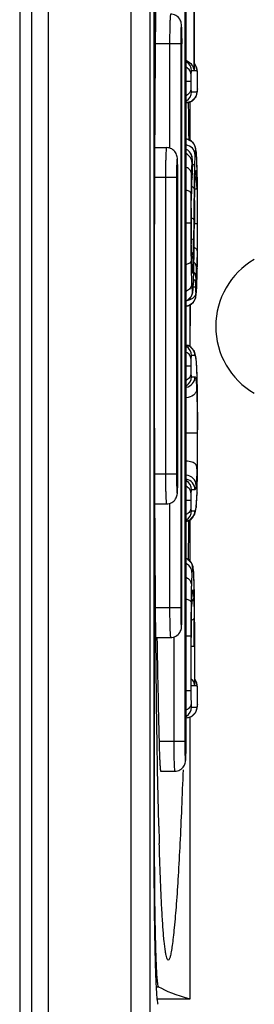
# Model space of a CAD drawing. Header units: millimetres. Extents: x 0 to 2200, y 0 to 2000.
# Tile 32 of 52: x 937 to 941, y 1013 to 1030. Entities that reach past the tile are written whole.
import ezdxf

# ---------------------------------------------------------------- set-up
doc = ezdxf.new("R2010")
doc.units = ezdxf.units.MM
doc.header["$LTSCALE"] = 130.37037
doc.layers.add('00_COMPONENTS', color=7, linetype='CONTINUOUS')

msp = doc.modelspace()

# ---------------------------------------------------------------- linework, layer by layer
at = {"layer": '00_COMPONENTS', "color": 7, "linetype": 'CONTINUOUS'}
for p, q in [((939.262, 984.688), (939.262, 1097.719)), ((937.267, 1097.403), (937.267, 985.003)), ((937.067, 1097.253), (937.067, 985.153)), ((939.324, 1033.029), (939.324, 1016.178)), ((939.337, 1016.173), (939.337, 1033.034)), ((939.869, 1017.603), (939.869, 1031.603)), ((940.007, 1028.905), (940.007, 1030.8)), ((939.799, 1019.853), (939.799, 1029.353)), ((940.035, 1028.982), (940.007, 1029.01)), ((940.057, 1028.91), (940.035, 1028.982)), ((940.061, 1028.852), (940.057, 1028.91)), ((940.007, 1028.905), (940.006, 1028.898)), ((940.062, 1028.818), (940.061, 1028.852)), ((940.063, 1028.755), (940.062, 1028.818)), ((940.063, 1028.716), (940.063, 1028.755)), ((940.057, 1028.53), (940.061, 1028.585)), ((940.061, 1028.585), (940.062, 1028.614)), ((940.062, 1028.614), (940.063, 1028.676)), ((940.063, 1028.676), (940.063, 1028.716)), ((939.961, 1028.383), (940.036, 1028.461)), ((940.036, 1028.461), (940.057, 1028.53)), ((939.869, 1028.361), (939.874, 1028.361)), ((939.874, 1028.361), (939.961, 1028.383)), ((939.937, 1027.715), (939.937, 1028.377)), ((939.918, 1027.753), (939.918, 1027.731)), ((939.344, 1027.603), (939.538, 1027.603)), ((939.884, 1027.745), (939.869, 1027.746)), ((939.986, 1027.687), (939.884, 1027.745)), ((940.027, 1027.612), (939.986, 1027.687)), ((940.033, 1027.586), (940.027, 1027.612)), ((940.04, 1027.534), (940.033, 1027.586)), ((939.895, 1027.561), (939.869, 1027.572)), ((939.943, 1027.512), (939.895, 1027.561)), ((939.958, 1027.484), (939.943, 1027.512)), ((939.972, 1027.434), (939.958, 1027.484)), ((939.975, 1027.4), (939.972, 1027.434)), ((940.046, 1027.463), (940.04, 1027.534)), ((940.047, 1027.441), (940.046, 1027.463)), ((940.051, 1027.346), (940.047, 1027.441)), ((939.976, 1027.374), (939.975, 1027.4)), ((939.976, 1027.367), (939.976, 1027.374)), ((939.977, 1027.305), (939.976, 1027.367)), ((939.977, 1027.277), (939.977, 1027.305)), ((939.977, 1027.25), (939.977, 1027.277)), ((940.056, 1027.189), (940.051, 1027.346)), ((939.73, 1022.103), (939.73, 1027.103)), ((939.967, 1027.024), (939.971, 1027.101)), ((939.971, 1027.101), (939.973, 1027.128)), ((939.973, 1027.128), (939.974, 1027.149)), ((939.974, 1027.149), (939.975, 1027.159)), ((939.975, 1027.159), (939.977, 1027.206)), ((939.977, 1027.224), (939.977, 1027.25)), ((939.977, 1027.206), (939.977, 1027.224)), ((940.019, 1027.051), (940.021, 1027.113)), ((940.021, 1027.113), (940.024, 1027.157)), ((940.024, 1027.157), (940.026, 1027.175)), ((940.059, 1027.027), (940.056, 1027.189)), ((939.962, 1026.913), (939.967, 1027.024)), ((940.013, 1026.828), (940.016, 1026.97)), ((940.016, 1026.97), (940.019, 1027.053)), ((940.061, 1026.84), (940.059, 1027.027)), ((939.955, 1026.593), (939.959, 1026.828)), ((939.959, 1026.828), (939.962, 1026.913)), ((940.011, 1026.71), (940.013, 1026.828)), ((940.063, 1026.585), (940.061, 1026.84)), ((939.953, 1026.285), (939.955, 1026.593)), ((940.005, 1026.023), (940.011, 1026.71)), ((940.063, 1026.323), (940.063, 1026.585)), ((939.955, 1025.971), (939.953, 1026.285)), ((940.063, 1026.059), (940.063, 1026.323)), ((939.959, 1025.735), (939.955, 1025.971)), ((940.002, 1025.796), (940.005, 1026.023)), ((940.06, 1025.773), (940.063, 1026.059)), ((940, 1025.633), (940.002, 1025.796)), ((940.057, 1025.565), (940.06, 1025.773)), ((939.961, 1025.675), (939.959, 1025.742)), ((939.963, 1025.616), (939.961, 1025.675)), ((939.965, 1025.569), (939.963, 1025.616)), ((939.997, 1025.503), (940, 1025.633)), ((939.967, 1025.537), (939.965, 1025.569)), ((939.968, 1025.53), (939.967, 1025.537)), ((939.968, 1025.527), (939.968, 1025.53)), ((939.994, 1025.369), (939.997, 1025.503)), ((940.05, 1025.315), (940.054, 1025.447)), ((940.054, 1025.447), (940.057, 1025.565)), ((939.986, 1025.223), (939.99, 1025.289)), ((939.99, 1025.289), (939.994, 1025.369)), ((940.046, 1025.227), (940.05, 1025.315)), ((939.888, 1025.028), (939.959, 1025.103)), ((939.959, 1025.103), (939.979, 1025.166)), ((939.979, 1025.166), (939.986, 1025.223)), ((940.034, 1025.091), (940.039, 1025.133)), ((940.039, 1025.133), (940.043, 1025.183)), ((940.043, 1025.183), (940.046, 1025.227)), ((939.869, 1025.022), (939.888, 1025.028)), ((939.869, 1024.938), (939.92, 1024.948)), ((939.92, 1024.948), (939.992, 1024.999)), ((939.937, 1024.251), (939.937, 1024.96)), ((939.937, 1024.959), (939.937, 1024.603)), ((939.992, 1024.999), (940.028, 1025.067)), ((940.028, 1025.067), (940.034, 1025.091)), ((939.932, 1024.257), (939.869, 1024.274)), ((940.007, 1024.174), (939.932, 1024.257)), ((940.028, 1024.109), (940.007, 1024.174)), ((940.038, 1024.05), (940.028, 1024.109)), ((940.044, 1023.984), (940.037, 1024.051)), ((940.038, 1024.05), (940.037, 1024.051)), ((940.049, 1023.879), (940.044, 1023.984)), ((940.053, 1023.78), (940.049, 1023.879)), ((940.056, 1023.672), (940.053, 1023.78)), ((940.059, 1023.521), (940.056, 1023.672)), ((940.061, 1023.396), (940.059, 1023.521)), ((940.062, 1023.247), (940.061, 1023.396)), ((940.063, 1023.038), (940.062, 1023.247)), ((940.063, 1022.849), (940.063, 1023.038)), ((940.063, 1022.617), (940.063, 1022.849)), ((940.062, 1022.373), (940.063, 1022.617)), ((940.06, 1022.195), (940.062, 1022.373)), ((940.059, 1022.041), (940.06, 1022.195)), ((940.056, 1021.917), (940.059, 1022.041)), ((940.049, 1021.7), (940.052, 1021.786)), ((940.052, 1021.786), (940.056, 1021.917)), ((940.043, 1021.606), (940.049, 1021.7)), ((939.344, 1021.603), (939.538, 1021.603)), ((940.008, 1021.419), (940.028, 1021.483)), ((940.028, 1021.483), (940.038, 1021.545)), ((940.037, 1021.544), (940.043, 1021.606)), ((940.038, 1021.545), (940.037, 1021.544)), ((939.869, 1021.315), (939.934, 1021.334)), ((939.934, 1021.334), (940.008, 1021.419)), ((939.937, 1020.63), (939.937, 1021.338)), ((939.889, 1020.68), (939.869, 1020.685)), ((939.964, 1020.603), (939.889, 1020.68)), ((939.985, 1020.542), (939.964, 1020.603)), ((939.989, 1020.517), (939.985, 1020.542)), ((939.996, 1020.454), (939.989, 1020.517)), ((940.001, 1020.36), (939.996, 1020.454)), ((940.005, 1020.259), (940.001, 1020.36)), ((940.01, 1019.981), (940.005, 1020.259)), ((939.96, 1019.784), (939.964, 1019.959)), ((939.964, 1019.966), (939.967, 1020.033)), ((939.964, 1019.959), (939.964, 1019.966)), ((939.967, 1020.033), (939.97, 1020.082)), ((939.97, 1020.082), (939.973, 1020.107)), ((939.973, 1020.107), (939.973, 1020.109)), ((940.012, 1019.788), (940.01, 1019.981)), ((939.957, 1019.5), (939.96, 1019.784)), ((940.013, 1019.377), (940.012, 1019.788)), ((939.956, 1019.203), (939.957, 1019.5)), ((939.361, 1019.353), (939.608, 1019.353)), ((940.013, 1018.546), (940.013, 1019.377)), ((939.956, 1018.546), (939.956, 1019.203)), ((940.035, 1018.624), (940.013, 1018.645)), ((939.956, 1018.546), (939.956, 1018.54)), ((940.013, 1018.546), (940.013, 1018.54)), ((940.057, 1018.552), (940.035, 1018.624)), ((940.061, 1018.494), (940.057, 1018.552)), ((940.062, 1018.461), (940.061, 1018.494)), ((940.063, 1018.4), (940.062, 1018.461)), ((940.062, 1018.258), (940.063, 1018.32)), ((940.063, 1018.363), (940.063, 1018.4)), ((940.063, 1018.32), (940.063, 1018.363)), ((940.033, 1018.097), (940.057, 1018.168)), ((940.057, 1018.168), (940.061, 1018.227)), ((940.061, 1018.227), (940.062, 1018.258)), ((939.869, 1018.003), (939.875, 1018.003)), ((939.875, 1018.003), (939.959, 1018.024)), ((939.937, 1013.268), (939.937, 1018.019)), ((939.959, 1018.024), (940.033, 1018.097)), ((939.441, 1017.103), (939.678, 1017.103)), ((939.409, 1016.179), (939.407, 1016.262)), ((939.385, 1013.268), (939.937, 1013.268))]:
    msp.add_line(p, q, dxfattribs=at)
at = {"layer": '00_COMPONENTS', "color": 9, "linetype": 'CONTINUOUS'}
for p, q in [((938.942, 984.697), (938.942, 1097.709)), ((937.548, 1097.403), (937.548, 985.003)), ((939.847, 1031.603), (939.847, 1017.603)), ((939.999, 1030.806), (939.999, 1028.898)), ((939.591, 1029.353), (939.357, 1029.353)), ((939.591, 1029.353), (939.591, 1027.592)), ((939.777, 1029.353), (939.591, 1029.353)), ((939.777, 1029.353), (939.777, 1019.853)), ((939.999, 1028.898), (939.957, 1028.898)), ((940.054, 1028.898), (940.006, 1028.898)), ((940.061, 1028.845), (940.06, 1028.864)), ((940.061, 1028.845), (940.061, 1028.852)), ((939.948, 1028.716), (939.869, 1028.716)), ((940.062, 1028.592), (940.061, 1028.585)), ((939.957, 1028.541), (940.054, 1028.541)), ((940.047, 1027.431), (940.047, 1027.441)), ((939.972, 1027.413), (939.972, 1027.413)), ((939.976, 1027.367), (939.976, 1027.374)), ((939.521, 1027.103), (939.343, 1027.103)), ((939.521, 1027.103), (939.521, 1022.103)), ((939.707, 1027.103), (939.521, 1027.103)), ((939.707, 1027.103), (939.707, 1022.103)), ((939.972, 1027.113), (939.971, 1027.101)), ((939.977, 1027.224), (939.977, 1027.233)), ((939.977, 1027.212), (939.977, 1027.206)), ((940.018, 1027.053), (940.019, 1027.059)), ((940.019, 1027.059), (940.019, 1027.053)), ((940.048, 1027.055), (940.048, 1027.05)), ((940.059, 1027.024), (940.059, 1027.027)), ((939.959, 1026.834), (939.959, 1026.828)), ((939.959, 1026.829), (939.959, 1026.834)), ((939.954, 1026.581), (939.955, 1026.605)), ((940.011, 1026.712), (940.011, 1026.71)), ((939.948, 1026.333), (939.869, 1026.333)), ((939.948, 1026.333), (939.948, 1026.285)), ((939.997, 1026.389), (939.994, 1026.037)), ((940.057, 1026.323), (940.008, 1026.323)), ((940.057, 1026.343), (940.057, 1026.323)), ((940.007, 1026.24), (940.007, 1026.239)), ((939.955, 1025.962), (939.955, 1025.979)), ((939.951, 1025.734), (939.952, 1025.691)), ((939.959, 1025.73), (939.959, 1025.735)), ((939.959, 1025.705), (939.959, 1025.73)), ((940, 1025.636), (940, 1025.633)), ((939.955, 1025.532), (939.955, 1025.527)), ((940.057, 1025.569), (940.057, 1025.565)), ((940.057, 1025.565), (940.057, 1025.569)), ((939.991, 1025.297), (939.99, 1025.289)), ((940.028, 1025.256), (939.988, 1025.256)), ((940.046, 1025.237), (940.046, 1025.227)), ((940.016, 1024.103), (939.957, 1024.103)), ((940.039, 1024.028), (940.038, 1024.05)), ((939.948, 1023.921), (939.869, 1023.921)), ((940.053, 1023.774), (940.053, 1023.78)), ((940.053, 1023.774), (940.053, 1023.78)), ((939.957, 1023.746), (940.018, 1023.746)), ((940.061, 1023.394), (940.061, 1023.396)), ((940.056, 1022.798), (939.87, 1022.798)), ((940.06, 1022.196), (940.06, 1022.195)), ((939.521, 1022.103), (939.343, 1022.103)), ((939.707, 1022.103), (939.521, 1022.103)), ((940.018, 1021.843), (939.957, 1021.843)), ((940.052, 1021.792), (940.052, 1021.786)), ((940.052, 1021.785), (940.052, 1021.792)), ((939.591, 1021.616), (939.591, 1019.853)), ((939.948, 1021.661), (939.869, 1021.661)), ((939.957, 1021.486), (940.016, 1021.486)), ((940.039, 1021.565), (940.038, 1021.545)), ((940.005, 1020.254), (940.005, 1020.26)), ((940.005, 1020.254), (940.005, 1020.259)), ((939.952, 1019.959), (939.952, 1019.956)), ((939.964, 1019.966), (939.964, 1019.959)), ((939.964, 1019.96), (939.964, 1019.966)), ((939.591, 1019.853), (939.357, 1019.853)), ((939.777, 1019.853), (939.591, 1019.853)), ((939.661, 1019.366), (939.661, 1017.603)), ((939.95, 1019.377), (939.869, 1019.377)), ((939.95, 1019.377), (939.95, 1018.457)), ((940.006, 1019.377), (940.006, 1019.373)), ((940.007, 1019.203), (939.956, 1019.203)), ((940.007, 1019.203), (940.007, 1018.54)), ((940.007, 1018.54), (939.956, 1018.54)), ((940.054, 1018.54), (940.013, 1018.54)), ((940.061, 1018.487), (940.06, 1018.506)), ((940.061, 1018.487), (940.061, 1018.494)), ((939.95, 1018.457), (939.869, 1018.457)), ((939.959, 1018.183), (940.054, 1018.183)), ((940.061, 1018.234), (940.061, 1018.227)), ((939.661, 1017.603), (939.413, 1017.603)), ((939.847, 1017.603), (939.661, 1017.603)), ((939.324, 1016.173), (939.337, 1016.173)), ((939.364, 1013.473), (939.405, 1013.473))]:
    msp.add_line(p, q, dxfattribs=at)
for centre, radius, start, end in [((933.759, 1029.391), 6.04, 1.037, 1.219), ((931.294, 1029.354), 8.506, 359.9915, 0.9854), ((939.777, 1028.898), 0.18, 359.9935, 56.9136), ((939.874, 1028.898), 0.18, 38.9816, 41.0379), ((939.875, 1028.898), 0.179, 0.0242, 7.4859), ((939.706, 1028.844), 0.355, 4.0757, 5.329), ((939.575, 1028.834), 0.487, 3.5602, 4.1109), ((939.284, 1028.622), 0.778, 357.3188, 357.7822), ((939.874, 1028.541), 0.18, 270.0175, 0.0174), ((939.777, 1028.541), 0.18, 303.0865, 0.0065), ((939.85, 1027.568), 0.18, 359.9828, 83.7541), ((939.791, 1027.413), 0.181, 47.3943, 62.3577), ((939.793, 1027.414), 0.179, 42.4229, 47.3613), ((936.305, 1027.231), 3.748, 3.0619, 3.2325), ((933.689, 1027.141), 6.04, 1.037, 1.219), ((931.224, 1027.105), 8.506, 359.9915, 0.9854), ((941.257, 1027.269), 1.296, 175.2244, 175.9938), ((938.357, 1027.305), 1.62, 2.2103, 2.7527), ((938.199, 1027.299), 1.778, 0.9325, 2.2104), ((936.914, 1027.281), 3.063, 359.9265, 0.8738), ((932.141, 1027.276), 7.836, 359.8354, 0.008), ((936.175, 1027.262), 3.802, 359.5651, 359.8771), ((944.355, 1026.808), 4.394, 176.0124, 176.1533), ((936.612, 1027.348), 3.368, 356.0005, 356.6714), ((938.419, 1027.264), 1.559, 357.8783, 358.1082), ((944.561, 1026.903), 4.545, 177.6478, 178.0287), ((941.205, 1027.077), 1.184, 175.2043, 176.2732), ((939.851, 1027.221), 0.182, 345.8772, 349.2053), ((939.853, 1027.221), 0.18, 349.1833, 359.9545), ((935.797, 1026.899), 4.253, 2.0899, 2.9543), ((918.977, 1026.695), 21.084, 0.893, 1.4614), ((948.837, 1026.585), 8.882, 177.8076, 177.9807), ((931.154, 1026.724), 8.9, 1.439, 2.0999), ((981.312, 1026.378), 41.364, 179.3617, 180.0621), ((950.001, 1026.545), 10.046, 177.9845, 178.3542), ((1070.767, 1025.34), 130.773, 179.31069, 179.54005), ((1084.775, 1025.108), 144.773, 179.36526, 179.55206), ((971.651, 1026.31), 31.698, 179.5091, 180.0453), ((990.059, 1026.303), 50.111, 180.0206, 180.6507), ((969.716, 1026.264), 29.762, 179.9608, 180.5495), ((870.803, 1026.721), 69.205, 359.10159, 359.60162), ((954.815, 1026.099), 14.861, 180.5293, 181.4074), ((912.905, 1026.319), 27.09, 358.8953, 359.4052), ((926.414, 1026.056), 13.579, 358.47, 358.903), ((962.707, 1026.011), 22.757, 180.8053, 181.2063), ((935.973, 1025.767), 4.016, 357.3233, 357.6902), ((932.785, 1025.888), 7.206, 357.7516, 358.4545), ((941.816, 1025.665), 1.854, 183.2031, 183.6676), ((941.257, 1025.629), 1.293, 183.6605, 184.2983), ((939.793, 1025.487), 0.181, 0.0524, 12.6065), ((936.077, 1025.76), 3.972, 355.003, 356.3001), ((934.89, 1025.836), 5.162, 356.3078, 357.1491), ((943.264, 1025.473), 3.306, 182.8233, 183.3304), ((937.139, 1025.432), 2.855, 357.0677, 357.2897), ((941.57, 1025.279), 1.541, 174.9878, 178.2533), ((939.853, 1025.115), 0.18, 275.2857, 0.0169), ((939.796, 1025.183), 0.18, 295.9819, 0.0026), ((935.531, 1025.484), 4.522, 356.7253, 356.8624), ((939.836, 1024.103), 0.18, 359.9845, 78.8347), ((939.777, 1024.103), 0.18, 359.9935, 56.9136), ((939.838, 1023.746), 0.18, 280.5166, 0.0159), ((939.777, 1023.746), 0.18, 303.0865, 0.0065), ((885.677, 1022.863), 54.387, 359.9853, 0.5596), ((878.124, 1022.79), 61.939, 359.45099, 0.0546), ((926.386, 1022.539), 13.668, 358.5503, 358.6938), ((931.625, 1022.098), 8.104, 359.0358, 0.0341), ((933.802, 1022.063), 5.927, 358.6654, 359.0237), ((939.838, 1021.843), 0.18, 359.9842, 79.303), ((939.777, 1021.843), 0.18, 359.9935, 56.9136), ((939.836, 1021.486), 0.18, 281.1574, 0.0155), ((939.777, 1021.486), 0.18, 303.0865, 0.0065), ((939.281, 1021.653), 0.763, 351.6616, 353.4426), ((939.801, 1020.522), 0.181, 50.6111, 65.7178), ((939.801, 1020.523), 0.18, 39.0514, 50.5801), ((939.8, 1020.156), 0.181, 345.1656, 359.9252), ((930.251, 1019.969), 9.758, 1.535, 1.6715), ((945.795, 1019.758), 5.835, 178.0187, 178.4504), ((945.368, 1019.772), 5.407, 177.6515, 177.9502), ((939.854, 1020.045), 0.144, 322.5932, 327.7177), ((941.146, 1020), 1.179, 174.8763, 175.8144), ((909.079, 1019.604), 30.934, 0.4724, 0.7496), ((931.695, 1019.848), 8.104, 359.0358, 0.0341), ((896.035, 1019.493), 43.977, 0.2811, 0.4765), ((933.872, 1019.813), 5.927, 358.6654, 359.0237), ((904.972, 1019.31), 35.035, 0.1088, 0.6029), ((877.492, 1019.404), 62.521, 0.055, 0.27884), ((876.313, 1019.21), 63.693, 359.99371, 0.14671), ((939.874, 1018.54), 0.181, 35.5803, 38.9721), ((939.875, 1018.54), 0.179, 0.0197, 6.6836), ((939.698, 1018.485), 0.363, 4.0531, 5.2545), ((939.569, 1018.475), 0.492, 3.5688, 4.0864), ((937.565, 1018.396), 2.497, 1.0434, 2.0868), ((939.779, 1018.183), 0.18, 302.2653, 0.0059), ((939.874, 1018.183), 0.18, 270.0175, 0.0174), ((939.198, 1018.266), 0.864, 357.4009, 357.8658), ((939.443, 1018.254), 0.619, 356.4286, 357.4257), ((931.765, 1017.598), 8.104, 359.0358, 0.0341), ((933.942, 1017.563), 5.927, 358.6654, 359.0237)]:
    msp.add_arc(centre, radius, start, end, dxfattribs=at)
at = {"layer": '00_COMPONENTS', "color": 7, "linetype": 'CONTINUOUS'}
for centre, radius, start, end in [((708.903, 1024.863), 231.033, 0.71673, 0.87043), ((941.667, 1024.593), 1.3, 120, 240), ((710.578, 1024.32), 229.358, 359.08314, 359.25247), ((1239.783, 1024.603), 300.452, 181.00111, 181.335), ((1083.465, 1016.178), 144.141, 179.99983, 180.11834), ((1027.302, 1018.433), 87.922, 181.46948, 181.66111)]:
    msp.add_arc(centre, radius, start, end, dxfattribs=at)
msp.add_ellipse((1310.564, 1013.664), major_axis=(371.319, 0), ratio=0.017478, start_param=-3.112176, end_param=-3.080506, dxfattribs=at)
for points, knots in [([(939.337, 1024.603), (939.337, 1026.06), (939.343, 1028.201), (939.369, 1030.961), (939.39, 1032.264), (939.405, 1032.882)], [0, 0, 0, 0, 0.527707, 0.77597, 1, 1, 1, 1]), ([(939.799, 1029.353), (939.799, 1029.411), (939.799, 1029.511), (939.795, 1029.626), (939.788, 1029.708), (939.764, 1029.776), (939.699, 1029.838), (939.638, 1029.853), (939.608, 1029.853)], [0, 0, 0, 0, 0.288942, 0.498518, 0.57417, 0.700733, 0.8498, 1, 1, 1, 1]), ([(939.874, 1029.068), (939.911, 1029.054), (939.974, 1029.006), (939.997, 1028.932), (939.999, 1028.898)], [0, 0, 0, 0, 0.539517, 1, 1, 1, 1]), ([(939.73, 1027.103), (939.73, 1027.161), (939.729, 1027.261), (939.725, 1027.376), (939.719, 1027.458), (939.694, 1027.526), (939.63, 1027.588), (939.569, 1027.603), (939.538, 1027.603)], [0, 0, 0, 0, 0.288942, 0.498518, 0.57417, 0.700733, 0.8498, 1, 1, 1, 1]), ([(939.407, 1016.262), (939.391, 1016.883), (939.369, 1018.194), (939.343, 1020.974), (939.337, 1023.134), (939.337, 1024.603)], [0, 0, 0, 0, 0.223328, 0.471585, 1, 1, 1, 1]), ([(939.538, 1021.603), (939.569, 1021.603), (939.63, 1021.619), (939.694, 1021.68), (939.719, 1021.748), (939.725, 1021.831), (939.729, 1021.946), (939.73, 1022.045), (939.73, 1022.103)], [0, 0, 0, 0, 0.150246, 0.299616, 0.42635, 0.501696, 0.711178, 1, 1, 1, 1]), ([(939.608, 1019.353), (939.638, 1019.353), (939.699, 1019.369), (939.764, 1019.43), (939.789, 1019.498), (939.795, 1019.581), (939.799, 1019.695), (939.799, 1019.795), (939.799, 1019.853)], [0, 0, 0, 0, 0.150246, 0.299616, 0.42635, 0.501696, 0.711178, 1, 1, 1, 1]), ([(939.962, 1018.654), (939.969, 1018.646), (939.993, 1018.612), (940.006, 1018.57), (940.007, 1018.54)], [0, 0, 0, 0, 0.26579, 1, 1, 1, 1]), ([(939.413, 1017.603), (939.415, 1017.539), (939.417, 1017.447), (939.422, 1017.329), (939.426, 1017.254), (939.429, 1017.193), (939.433, 1017.151), (939.435, 1017.126), (939.437, 1017.114), (939.439, 1017.108), (939.44, 1017.103), (939.441, 1017.103)], [0, 0, 0, 0, 0.381652, 0.5541, 0.705374, 0.829605, 0.922065, 0.955259, 0.979318, 0.994109, 1, 1, 1, 1]), ([(939.678, 1017.103), (939.708, 1017.103), (939.769, 1017.119), (939.834, 1017.18), (939.858, 1017.248), (939.865, 1017.331), (939.868, 1017.445), (939.869, 1017.545), (939.869, 1017.603)], [0, 0, 0, 0, 0.150246, 0.299616, 0.42635, 0.501696, 0.711178, 1, 1, 1, 1]), ([(939.817, 1017.126), (939.809, 1016.912), (939.793, 1016.499), (939.766, 1015.904), (939.736, 1015.364), (939.706, 1014.891), (939.677, 1014.546), (939.653, 1014.314), (939.636, 1014.178), (939.62, 1014.072), (939.603, 1013.992), (939.591, 1013.947), (939.574, 1013.921), (939.567, 1013.922)], [0, 0, 0, 0, 0.199128, 0.384842, 0.553894, 0.702361, 0.82567, 0.876351, 0.91891, 0.952789, 0.977571, 0.993038, 1, 1, 1, 1]), ([(939.405, 1013.473), (939.403, 1013.474), (939.401, 1013.48), (939.395, 1013.5), (939.389, 1013.541), (939.382, 1013.608), (939.376, 1013.7), (939.37, 1013.814), (939.364, 1013.951), (939.359, 1014.109), (939.353, 1014.356), (939.346, 1014.706), (939.341, 1015.163), (939.338, 1015.658), (939.337, 1015.999), (939.337, 1016.173)], [0, 0, 0, 0, 0.002469, 0.007056, 0.023021, 0.048081, 0.082057, 0.124648, 0.175464, 0.234033, 0.29981, 0.45045, 0.621741, 0.807242, 1, 1, 1, 1]), ([(939.324, 1015.88), (939.325, 1015.532), (939.328, 1015.031), (939.336, 1014.395), (939.344, 1013.995), (939.354, 1013.668), (939.363, 1013.445), (939.373, 1013.311), (939.379, 1013.244), (939.387, 1013.205), (939.391, 1013.182), (939.396, 1013.178)], [0, 0, 0, 0, 0.385213, 0.556414, 0.705664, 0.828068, 0.919624, 0.952867, 0.977399, 0.99306, 1, 1, 1, 1]), ([(939.567, 1013.922), (939.561, 1013.922), (939.55, 1013.936), (939.541, 1013.964), (939.529, 1014.009), (939.513, 1014.103), (939.495, 1014.259), (939.477, 1014.491), (939.459, 1014.777), (939.444, 1015.11), (939.429, 1015.485), (939.421, 1015.747), (939.417, 1015.885)], [0, 0, 0, 0, 0.007882, 0.023042, 0.046565, 0.078519, 0.166851, 0.285587, 0.431544, 0.601366, 0.791841, 1, 1, 1, 1])]:
    msp.add_open_spline(points, degree=3, knots=knots, dxfattribs=at)
at = {"layer": '00_COMPONENTS', "color": 9, "linetype": 'CONTINUOUS'}
for points, knots in [([(939.608, 1029.853), (939.607, 1029.853), (939.606, 1029.849), (939.605, 1029.842), (939.603, 1029.83), (939.601, 1029.805), (939.598, 1029.764), (939.596, 1029.702), (939.594, 1029.627), (939.591, 1029.51), (939.591, 1029.417), (939.591, 1029.353)], [0, 0, 0, 0, 0.005898, 0.02065, 0.044663, 0.077812, 0.170197, 0.294384, 0.445652, 0.61814, 1, 1, 1, 1]), ([(939.798, 1029.52), (939.797, 1029.546), (939.796, 1029.582), (939.794, 1029.626), (939.792, 1029.648), (939.791, 1029.663), (939.79, 1029.67), (939.789, 1029.673), (939.787, 1029.673), (939.787, 1029.67), (939.786, 1029.667), (939.785, 1029.657), (939.783, 1029.641), (939.781, 1029.602), (939.779, 1029.54), (939.777, 1029.452), (939.777, 1029.387), (939.777, 1029.353)], [0, 0, 0, 0, 0.16507, 0.228352, 0.276477, 0.308254, 0.317773, 0.323078, 0.325056, 0.329396, 0.337898, 0.350665, 0.388784, 0.442846, 0.592899, 0.785258, 1, 1, 1, 1]), ([(939.95, 1028.845), (939.949, 1028.866), (939.932, 1028.911), (939.895, 1028.939), (939.874, 1028.951)], [0, 0, 0, 0, 0.466004, 1, 1, 1, 1]), ([(939.95, 1028.845), (939.949, 1028.836), (939.948, 1028.793), (939.948, 1028.75), (939.948, 1028.716)], [0, 0, 0, 0, 0.208704, 1, 1, 1, 1]), ([(939.957, 1028.898), (939.956, 1028.898), (939.954, 1028.894), (939.953, 1028.887), (939.951, 1028.869), (939.95, 1028.855), (939.95, 1028.845)], [0, 0, 0, 0, 0.052184, 0.193759, 0.479171, 1, 1, 1, 1]), ([(940.056, 1028.896), (940.056, 1028.897), (940.056, 1028.898), (940.055, 1028.898), (940.054, 1028.898)], [0, 0, 0, 0, 0.63559, 1, 1, 1, 1]), ([(940.06, 1028.877), (940.059, 1028.879), (940.059, 1028.886), (940.058, 1028.892), (940.056, 1028.896)], [0, 0, 0, 0, 0.379183, 1, 1, 1, 1]), ([(940.063, 1028.794), (940.063, 1028.798), (940.062, 1028.816), (940.062, 1028.833), (940.061, 1028.845)], [0, 0, 0, 0, 0.277575, 1, 1, 1, 1]), ([(940.063, 1028.716), (940.063, 1028.736), (940.063, 1028.762), (940.063, 1028.787), (940.063, 1028.794)], [0, 0, 0, 0, 0.759098, 1, 1, 1, 1]), ([(939.95, 1028.591), (939.949, 1028.57), (939.932, 1028.524), (939.895, 1028.494), (939.874, 1028.482)], [0, 0, 0, 0, 0.469892, 1, 1, 1, 1]), ([(939.948, 1028.716), (939.948, 1028.705), (939.948, 1028.663), (939.948, 1028.622), (939.95, 1028.591)], [0, 0, 0, 0, 0.275294, 1, 1, 1, 1]), ([(939.95, 1028.591), (939.95, 1028.582), (939.951, 1028.569), (939.953, 1028.552), (939.954, 1028.545), (939.956, 1028.541), (939.957, 1028.541)], [0, 0, 0, 0, 0.523027, 0.805539, 0.946377, 1, 1, 1, 1]), ([(940.054, 1028.541), (940.057, 1028.541), (940.059, 1028.563), (940.061, 1028.573), (940.061, 1028.585)], [0, 0, 0, 0, 0.196427, 1, 1, 1, 1]), ([(940.062, 1028.592), (940.062, 1028.595), (940.062, 1028.611), (940.063, 1028.627), (940.063, 1028.639)], [0, 0, 0, 0, 0.219302, 1, 1, 1, 1]), ([(940.063, 1028.639), (940.063, 1028.645), (940.063, 1028.671), (940.063, 1028.697), (940.063, 1028.716)], [0, 0, 0, 0, 0.240682, 1, 1, 1, 1]), ([(939.538, 1027.603), (939.538, 1027.603), (939.536, 1027.599), (939.535, 1027.593), (939.533, 1027.58), (939.531, 1027.556), (939.528, 1027.514), (939.526, 1027.452), (939.524, 1027.378), (939.522, 1027.26), (939.521, 1027.167), (939.521, 1027.103)], [0, 0, 0, 0, 0.005898, 0.02065, 0.044663, 0.077812, 0.170197, 0.294384, 0.445652, 0.61814, 1, 1, 1, 1]), ([(940.017, 1027.491), (940.017, 1027.528), (939.983, 1027.604), (939.91, 1027.641), (939.871, 1027.648)], [0, 0, 0, 0, 0.481607, 1, 1, 1, 1]), ([(939.728, 1027.27), (939.727, 1027.296), (939.726, 1027.332), (939.724, 1027.376), (939.723, 1027.398), (939.722, 1027.413), (939.72, 1027.42), (939.72, 1027.423), (939.718, 1027.423), (939.717, 1027.42), (939.716, 1027.417), (939.715, 1027.407), (939.713, 1027.391), (939.711, 1027.352), (939.709, 1027.29), (939.708, 1027.202), (939.707, 1027.137), (939.707, 1027.103)], [0, 0, 0, 0, 0.16507, 0.228352, 0.276477, 0.308254, 0.317773, 0.323078, 0.325056, 0.329396, 0.337898, 0.350665, 0.388784, 0.442846, 0.592899, 0.785258, 1, 1, 1, 1]), ([(939.965, 1027.359), (939.964, 1027.387), (939.946, 1027.444), (939.901, 1027.484), (939.875, 1027.497)], [0, 0, 0, 0, 0.487216, 1, 1, 1, 1]), ([(940.017, 1027.491), (940.016, 1027.477), (940.012, 1027.407), (940.01, 1027.337), (940.009, 1027.281)], [0, 0, 0, 0, 0.195079, 1, 1, 1, 1]), ([(940.03, 1027.568), (940.029, 1027.568), (940.025, 1027.561), (940.023, 1027.548), (940.02, 1027.523), (940.018, 1027.503), (940.017, 1027.491)], [0, 0, 0, 0, 0.065052, 0.23342, 0.536774, 1, 1, 1, 1]), ([(940.046, 1027.442), (940.045, 1027.461), (940.043, 1027.492), (940.04, 1027.534), (940.036, 1027.554), (940.033, 1027.568), (940.03, 1027.568)], [0, 0, 0, 0, 0.440276, 0.752243, 0.93444, 1, 1, 1, 1]), ([(940.054, 1027.244), (940.054, 1027.261), (940.052, 1027.324), (940.049, 1027.386), (940.047, 1027.431)], [0, 0, 0, 0, 0.282473, 1, 1, 1, 1]), ([(939.957, 1027.175), (939.956, 1027.194), (939.935, 1027.237), (939.897, 1027.261), (939.875, 1027.271)], [0, 0, 0, 0, 0.449025, 1, 1, 1, 1]), ([(939.965, 1027.359), (939.964, 1027.347), (939.96, 1027.285), (939.958, 1027.224), (939.957, 1027.175)], [0, 0, 0, 0, 0.19989, 1, 1, 1, 1]), ([(939.972, 1027.413), (939.971, 1027.413), (939.97, 1027.408), (939.969, 1027.402), (939.967, 1027.39), (939.966, 1027.382), (939.966, 1027.376)], [0, 0, 0, 0, 0.081388, 0.284558, 0.59636, 1, 1, 1, 1]), ([(939.975, 1027.383), (939.975, 1027.39), (939.974, 1027.4), (939.974, 1027.41), (939.972, 1027.413)], [0, 0, 0, 0, 0.684757, 1, 1, 1, 1]), ([(940.009, 1027.281), (940.008, 1027.252), (940.006, 1027.129), (940.004, 1027.007), (940.003, 1026.913)], [0, 0, 0, 0, 0.235419, 1, 1, 1, 1]), ([(939.957, 1027.175), (939.956, 1027.149), (939.953, 1027.037), (939.952, 1026.925), (939.951, 1026.839)], [0, 0, 0, 0, 0.228215, 1, 1, 1, 1]), ([(939.962, 1026.925), (939.962, 1026.942), (939.965, 1027.001), (939.968, 1027.06), (939.971, 1027.102)], [0, 0, 0, 0, 0.286457, 1, 1, 1, 1]), ([(939.974, 1027.152), (939.974, 1027.157), (939.975, 1027.174), (939.976, 1027.192), (939.977, 1027.206)], [0, 0, 0, 0, 0.226439, 1, 1, 1, 1]), ([(940.02, 1027.089), (940.02, 1027.095), (940.021, 1027.117), (940.022, 1027.139), (940.023, 1027.154)], [0, 0, 0, 0, 0.27973, 1, 1, 1, 1]), ([(940.025, 1027.176), (940.025, 1027.183), (940.026, 1027.194), (940.028, 1027.208), (940.03, 1027.216), (940.032, 1027.22), (940.033, 1027.22)], [0, 0, 0, 0, 0.438726, 0.745646, 0.927114, 1, 1, 1, 1]), ([(940.033, 1027.22), (940.035, 1027.22), (940.037, 1027.208), (940.04, 1027.192), (940.042, 1027.158), (940.044, 1027.133), (940.045, 1027.119)], [0, 0, 0, 0, 0.067264, 0.254858, 0.568104, 1, 1, 1, 1]), ([(940.003, 1026.913), (940.002, 1026.916), (939.997, 1026.93), (939.983, 1026.939), (939.972, 1026.944)], [0, 0, 0, 0, 0.19252, 1, 1, 1, 1]), ([(940.011, 1026.712), (940.012, 1026.743), (940.013, 1026.857), (940.016, 1026.971), (940.018, 1027.053)], [0, 0, 0, 0, 0.273636, 1, 1, 1, 1]), ([(940.051, 1026.948), (940.051, 1026.943), (940.048, 1026.923), (940.036, 1026.905), (940.025, 1026.895)], [0, 0, 0, 0, 0.233159, 1, 1, 1, 1]), ([(940.051, 1026.948), (940.052, 1026.902), (940.056, 1026.7), (940.057, 1026.499), (940.057, 1026.343)], [0, 0, 0, 0, 0.226991, 1, 1, 1, 1]), ([(940.063, 1026.343), (940.063, 1026.401), (940.063, 1026.628), (940.061, 1026.855), (940.059, 1027.024)], [0, 0, 0, 0, 0.256013, 1, 1, 1, 1]), ([(939.951, 1026.839), (939.949, 1026.85), (939.921, 1026.872), (939.893, 1026.88), (939.874, 1026.884)], [0, 0, 0, 0, 0.363335, 1, 1, 1, 1]), ([(939.955, 1026.605), (939.955, 1026.625), (939.956, 1026.7), (939.957, 1026.774), (939.959, 1026.829)], [0, 0, 0, 0, 0.267057, 1, 1, 1, 1]), ([(939.997, 1026.389), (939.997, 1026.395), (939.984, 1026.406), (939.971, 1026.411), (939.962, 1026.414)], [0, 0, 0, 0, 0.365846, 1, 1, 1, 1]), ([(940.057, 1026.323), (940.057, 1026.284), (940.057, 1026.132), (940.056, 1025.98), (940.054, 1025.868)], [0, 0, 0, 0, 0.256966, 1, 1, 1, 1]), ([(940.057, 1025.569), (940.058, 1025.63), (940.062, 1025.887), (940.063, 1026.145), (940.063, 1026.343)], [0, 0, 0, 0, 0.235052, 1, 1, 1, 1]), ([(939.994, 1026.037), (939.994, 1026.04), (939.988, 1026.053), (939.974, 1026.06), (939.964, 1026.064)], [0, 0, 0, 0, 0.181047, 1, 1, 1, 1]), ([(939.991, 1025.796), (939.99, 1025.8), (939.987, 1025.815), (939.977, 1025.828), (939.969, 1025.836)], [0, 0, 0, 0, 0.225797, 1, 1, 1, 1]), ([(940.054, 1025.868), (940.054, 1025.872), (940.047, 1025.896), (940.025, 1025.912), (940.008, 1025.92)], [0, 0, 0, 0, 0.203701, 1, 1, 1, 1]), ([(940.054, 1025.868), (940.054, 1025.84), (940.052, 1025.744), (940.049, 1025.647), (940.046, 1025.579)], [0, 0, 0, 0, 0.287282, 1, 1, 1, 1]), ([(939.952, 1025.691), (939.951, 1025.678), (939.924, 1025.652), (939.894, 1025.642), (939.874, 1025.636)], [0, 0, 0, 0, 0.382584, 1, 1, 1, 1]), ([(939.965, 1025.561), (939.964, 1025.571), (939.962, 1025.619), (939.96, 1025.667), (939.959, 1025.705)], [0, 0, 0, 0, 0.212196, 1, 1, 1, 1]), ([(939.991, 1025.297), (939.992, 1025.321), (939.996, 1025.434), (939.998, 1025.547), (940, 1025.636)], [0, 0, 0, 0, 0.208794, 1, 1, 1, 1]), ([(939.955, 1025.527), (939.955, 1025.506), (939.957, 1025.434), (939.959, 1025.362), (939.962, 1025.31)], [0, 0, 0, 0, 0.28305, 1, 1, 1, 1]), ([(939.974, 1025.487), (939.973, 1025.487), (939.971, 1025.492), (939.97, 1025.499), (939.968, 1025.514), (939.967, 1025.525), (939.967, 1025.532)], [0, 0, 0, 0, 0.072879, 0.259781, 0.569703, 1, 1, 1, 1]), ([(939.981, 1025.525), (939.98, 1025.515), (939.979, 1025.502), (939.977, 1025.491), (939.975, 1025.487), (939.974, 1025.487)], [0, 0, 0, 0, 0.74532, 0.92757, 1, 1, 1, 1]), ([(939.984, 1025.58), (939.984, 1025.574), (939.983, 1025.556), (939.982, 1025.538), (939.981, 1025.525)], [0, 0, 0, 0, 0.287477, 1, 1, 1, 1]), ([(940.046, 1025.237), (940.047, 1025.259), (940.052, 1025.368), (940.055, 1025.478), (940.057, 1025.565)], [0, 0, 0, 0, 0.204851, 1, 1, 1, 1]), ([(939.962, 1025.31), (939.961, 1025.285), (939.942, 1025.232), (939.899, 1025.198), (939.875, 1025.185)], [0, 0, 0, 0, 0.476639, 1, 1, 1, 1]), ([(939.963, 1025.281), (939.964, 1025.266), (939.966, 1025.242), (939.969, 1025.209), (939.972, 1025.194), (939.974, 1025.183), (939.976, 1025.183)], [0, 0, 0, 0, 0.440195, 0.751838, 0.93397, 1, 1, 1, 1]), ([(939.976, 1025.183), (939.978, 1025.183), (939.981, 1025.193), (939.984, 1025.209), (939.988, 1025.243), (939.989, 1025.27), (939.99, 1025.286)], [0, 0, 0, 0, 0.059111, 0.225084, 0.531497, 1, 1, 1, 1]), ([(940.029, 1025.326), (940.029, 1025.331), (940.026, 1025.352), (940.015, 1025.372), (940.005, 1025.384)], [0, 0, 0, 0, 0.238534, 1, 1, 1, 1]), ([(940.029, 1025.326), (940.029, 1025.321), (940.029, 1025.298), (940.028, 1025.274), (940.028, 1025.256)], [0, 0, 0, 0, 0.216279, 1, 1, 1, 1]), ([(940.03, 1025.154), (940.029, 1025.126), (939.996, 1025.066), (939.937, 1025.04), (939.904, 1025.031)], [0, 0, 0, 0, 0.452061, 1, 1, 1, 1]), ([(940.028, 1025.256), (940.028, 1025.247), (940.028, 1025.213), (940.029, 1025.179), (940.03, 1025.154)], [0, 0, 0, 0, 0.275121, 1, 1, 1, 1]), ([(940.03, 1025.154), (940.03, 1025.148), (940.03, 1025.139), (940.031, 1025.125), (940.032, 1025.119), (940.032, 1025.115), (940.033, 1025.115)], [0, 0, 0, 0, 0.436985, 0.76436, 0.944484, 1, 1, 1, 1]), ([(940.033, 1025.115), (940.035, 1025.115), (940.036, 1025.123), (940.038, 1025.133), (940.04, 1025.153), (940.041, 1025.167), (940.042, 1025.175)], [0, 0, 0, 0, 0.077674, 0.278132, 0.59111, 1, 1, 1, 1]), ([(940.042, 1025.175), (940.042, 1025.179), (940.044, 1025.196), (940.045, 1025.213), (940.045, 1025.226)], [0, 0, 0, 0, 0.229162, 1, 1, 1, 1]), ([(939.95, 1024.05), (939.949, 1024.071), (939.932, 1024.116), (939.895, 1024.144), (939.874, 1024.156)], [0, 0, 0, 0, 0.466004, 1, 1, 1, 1]), ([(939.957, 1024.103), (939.956, 1024.103), (939.954, 1024.099), (939.953, 1024.091), (939.951, 1024.074), (939.95, 1024.06), (939.95, 1024.05)], [0, 0, 0, 0, 0.052184, 0.193759, 0.479171, 1, 1, 1, 1]), ([(940.025, 1024.095), (940.024, 1024.096), (940.022, 1024.1), (940.019, 1024.103), (940.016, 1024.103)], [0, 0, 0, 0, 0.354197, 1, 1, 1, 1]), ([(939.95, 1024.05), (939.949, 1024.041), (939.948, 1023.998), (939.948, 1023.955), (939.948, 1023.921)], [0, 0, 0, 0, 0.208704, 1, 1, 1, 1]), ([(940.032, 1024.071), (940.031, 1024.073), (940.03, 1024.082), (940.027, 1024.09), (940.025, 1024.095)], [0, 0, 0, 0, 0.319436, 1, 1, 1, 1]), ([(940.039, 1024.028), (940.038, 1024.033), (940.036, 1024.047), (940.034, 1024.061), (940.032, 1024.071)], [0, 0, 0, 0, 0.301265, 1, 1, 1, 1]), ([(940.053, 1023.78), (940.051, 1023.831), (940.048, 1023.913), (940.043, 1023.996), (940.039, 1024.028)], [0, 0, 0, 0, 0.609764, 1, 1, 1, 1]), ([(939.95, 1023.797), (939.949, 1023.776), (939.932, 1023.73), (939.895, 1023.7), (939.874, 1023.689)], [0, 0, 0, 0, 0.468935, 1, 1, 1, 1]), ([(939.948, 1023.921), (939.948, 1023.91), (939.948, 1023.868), (939.948, 1023.827), (939.95, 1023.797)], [0, 0, 0, 0, 0.275738, 1, 1, 1, 1]), ([(939.95, 1023.797), (939.95, 1023.788), (939.951, 1023.774), (939.953, 1023.757), (939.954, 1023.75), (939.956, 1023.746), (939.957, 1023.746)], [0, 0, 0, 0, 0.52454, 0.807131, 0.947034, 1, 1, 1, 1]), ([(940.061, 1023.394), (940.06, 1023.429), (940.059, 1023.555), (940.056, 1023.682), (940.053, 1023.774)], [0, 0, 0, 0, 0.273084, 1, 1, 1, 1]), ([(940.018, 1023.746), (940.022, 1023.746), (940.029, 1023.727), (940.034, 1023.696), (940.041, 1023.625), (940.044, 1023.57), (940.046, 1023.535)], [0, 0, 0, 0, 0.0549, 0.210012, 0.511096, 1, 1, 1, 1]), ([(940.046, 1023.535), (940.045, 1023.516), (940.034, 1023.478), (939.979, 1023.415), (939.913, 1023.394), (939.869, 1023.392)], [0, 0, 0, 0, 0.2241, 0.46619, 1, 1, 1, 1]), ([(940.046, 1023.535), (940.046, 1023.525), (940.048, 1023.481), (940.049, 1023.438), (940.05, 1023.404)], [0, 0, 0, 0, 0.223904, 1, 1, 1, 1]), ([(940.05, 1023.404), (940.051, 1023.358), (940.055, 1023.156), (940.056, 1022.954), (940.056, 1022.798)], [0, 0, 0, 0, 0.227951, 1, 1, 1, 1]), ([(940.056, 1022.798), (940.056, 1022.749), (940.056, 1022.558), (940.054, 1022.368), (940.051, 1022.227)], [0, 0, 0, 0, 0.260122, 1, 1, 1, 1]), ([(940.051, 1022.227), (940.05, 1022.24), (940.031, 1022.279), (939.963, 1022.315), (939.903, 1022.324), (939.869, 1022.325)], [0, 0, 0, 0, 0.181128, 0.543777, 1, 1, 1, 1]), ([(940.05, 1022.193), (940.05, 1022.162), (940.047, 1022.071), (940.043, 1021.979), (940.037, 1021.917)], [0, 0, 0, 0, 0.330372, 1, 1, 1, 1]), ([(940.052, 1021.792), (940.054, 1021.822), (940.057, 1021.956), (940.059, 1022.091), (940.06, 1022.196)], [0, 0, 0, 0, 0.220005, 1, 1, 1, 1]), ([(939.521, 1022.103), (939.521, 1022.039), (939.522, 1021.947), (939.524, 1021.829), (939.526, 1021.754), (939.528, 1021.693), (939.531, 1021.651), (939.533, 1021.626), (939.535, 1021.614), (939.536, 1021.608), (939.538, 1021.603), (939.538, 1021.603)], [0, 0, 0, 0, 0.381833, 0.554312, 0.705577, 0.829766, 0.922158, 0.955313, 0.979333, 0.994093, 1, 1, 1, 1]), ([(939.707, 1022.103), (939.707, 1022.07), (939.708, 1022.006), (939.709, 1021.919), (939.711, 1021.858), (939.714, 1021.817), (939.714, 1021.801), (939.719, 1021.774), (939.724, 1021.82), (939.725, 1021.854), (939.727, 1021.9), (939.728, 1021.925)], [0, 0, 0, 0, 0.216828, 0.411791, 0.565353, 0.621568, 0.662092, 0.692824, 0.733459, 0.839274, 1, 1, 1, 1]), ([(940.037, 1021.917), (940.037, 1021.959), (939.999, 1022.047), (939.913, 1022.084), (939.87, 1022.088)], [0, 0, 0, 0, 0.491328, 1, 1, 1, 1]), ([(939.95, 1021.79), (939.949, 1021.812), (939.932, 1021.857), (939.895, 1021.886), (939.874, 1021.898)], [0, 0, 0, 0, 0.467963, 1, 1, 1, 1]), ([(939.95, 1021.79), (939.949, 1021.782), (939.948, 1021.738), (939.948, 1021.695), (939.948, 1021.661)], [0, 0, 0, 0, 0.207216, 1, 1, 1, 1]), ([(939.957, 1021.843), (939.956, 1021.843), (939.954, 1021.839), (939.953, 1021.831), (939.951, 1021.814), (939.95, 1021.8), (939.95, 1021.79)], [0, 0, 0, 0, 0.053059, 0.196427, 0.4827, 1, 1, 1, 1]), ([(940.037, 1021.917), (940.035, 1021.898), (940.032, 1021.873), (940.025, 1021.849), (940.02, 1021.843), (940.018, 1021.843)], [0, 0, 0, 0, 0.756254, 0.922193, 1, 1, 1, 1]), ([(940.039, 1021.565), (940.04, 1021.578), (940.047, 1021.651), (940.05, 1021.724), (940.052, 1021.785)], [0, 0, 0, 0, 0.170829, 1, 1, 1, 1]), ([(939.948, 1021.661), (939.948, 1021.65), (939.948, 1021.608), (939.949, 1021.567), (939.95, 1021.536)], [0, 0, 0, 0, 0.276792, 1, 1, 1, 1]), ([(939.95, 1021.536), (939.949, 1021.515), (939.932, 1021.47), (939.895, 1021.441), (939.874, 1021.429)], [0, 0, 0, 0, 0.467959, 1, 1, 1, 1]), ([(939.95, 1021.536), (939.95, 1021.523), (939.951, 1021.505), (939.954, 1021.49), (939.956, 1021.486), (939.957, 1021.486)], [0, 0, 0, 0, 0.80818, 0.947242, 1, 1, 1, 1]), ([(940.016, 1021.486), (940.022, 1021.486), (940.031, 1021.511), (940.033, 1021.527), (940.036, 1021.542)], [0, 0, 0, 0, 0.258652, 1, 1, 1, 1]), ([(939.967, 1020.452), (939.967, 1020.481), (939.948, 1020.542), (939.902, 1020.583), (939.875, 1020.597)], [0, 0, 0, 0, 0.491051, 1, 1, 1, 1]), ([(939.981, 1020.522), (939.979, 1020.522), (939.976, 1020.515), (939.973, 1020.504), (939.97, 1020.481), (939.968, 1020.463), (939.967, 1020.452)], [0, 0, 0, 0, 0.072638, 0.251399, 0.556897, 1, 1, 1, 1]), ([(940.005, 1020.26), (940.003, 1020.301), (940.001, 1020.371), (939.996, 1020.454), (939.99, 1020.5), (939.986, 1020.518), (939.982, 1020.522), (939.981, 1020.522)], [0, 0, 0, 0, 0.469642, 0.781995, 0.945838, 0.983487, 1, 1, 1, 1]), ([(939.958, 1020.26), (939.957, 1020.28), (939.936, 1020.324), (939.897, 1020.348), (939.875, 1020.358)], [0, 0, 0, 0, 0.450799, 1, 1, 1, 1]), ([(939.967, 1020.452), (939.966, 1020.44), (939.962, 1020.376), (939.959, 1020.312), (939.958, 1020.26)], [0, 0, 0, 0, 0.185309, 1, 1, 1, 1]), ([(939.958, 1020.26), (939.957, 1020.237), (939.954, 1020.137), (939.953, 1020.037), (939.952, 1019.959)], [0, 0, 0, 0, 0.225536, 1, 1, 1, 1]), ([(939.971, 1020.106), (939.972, 1020.113), (939.973, 1020.126), (939.976, 1020.142), (939.978, 1020.151), (939.98, 1020.156), (939.981, 1020.156)], [0, 0, 0, 0, 0.440166, 0.745981, 0.926088, 1, 1, 1, 1]), ([(939.981, 1020.156), (939.983, 1020.156), (939.985, 1020.15), (939.987, 1020.14), (939.99, 1020.122), (939.991, 1020.107), (939.992, 1020.098)], [0, 0, 0, 0, 0.071007, 0.248335, 0.553699, 1, 1, 1, 1]), ([(940.01, 1020.008), (940.009, 1020.028), (940.008, 1020.102), (940.007, 1020.176), (940.005, 1020.231)], [0, 0, 0, 0, 0.263901, 1, 1, 1, 1]), ([(939.952, 1019.956), (939.951, 1019.966), (939.92, 1019.985), (939.893, 1019.991), (939.874, 1019.995)], [0, 0, 0, 0, 0.347153, 1, 1, 1, 1]), ([(939.952, 1019.956), (939.952, 1019.908), (939.95, 1019.715), (939.95, 1019.522), (939.95, 1019.377)], [0, 0, 0, 0, 0.2465, 1, 1, 1, 1]), ([(939.965, 1019.994), (939.965, 1020.003), (939.967, 1020.034), (939.968, 1020.065), (939.97, 1020.087)], [0, 0, 0, 0, 0.287687, 1, 1, 1, 1]), ([(939.992, 1020.098), (939.992, 1020.093), (939.994, 1020.071), (939.995, 1020.049), (939.996, 1020.031)], [0, 0, 0, 0, 0.212779, 1, 1, 1, 1]), ([(939.996, 1020.031), (939.997, 1020.008), (940.002, 1019.89), (940.004, 1019.773), (940.005, 1019.679)], [0, 0, 0, 0, 0.203199, 1, 1, 1, 1]), ([(939.591, 1019.853), (939.591, 1019.789), (939.591, 1019.697), (939.594, 1019.579), (939.596, 1019.504), (939.598, 1019.443), (939.601, 1019.401), (939.603, 1019.376), (939.605, 1019.364), (939.606, 1019.358), (939.607, 1019.353), (939.608, 1019.353)], [0, 0, 0, 0, 0.381833, 0.554312, 0.705577, 0.829766, 0.922158, 0.955313, 0.979333, 0.994093, 1, 1, 1, 1]), ([(939.777, 1019.853), (939.777, 1019.82), (939.777, 1019.756), (939.779, 1019.669), (939.781, 1019.608), (939.783, 1019.567), (939.784, 1019.551), (939.789, 1019.524), (939.794, 1019.57), (939.795, 1019.604), (939.797, 1019.65), (939.797, 1019.675)], [0, 0, 0, 0, 0.216828, 0.411791, 0.565353, 0.621568, 0.662092, 0.692824, 0.733459, 0.839274, 1, 1, 1, 1]), ([(939.956, 1019.203), (939.956, 1019.265), (939.957, 1019.503), (939.957, 1019.74), (939.962, 1019.916)], [0, 0, 0, 0, 0.261139, 1, 1, 1, 1]), ([(940.005, 1019.679), (940.004, 1019.676), (939.997, 1019.659), (939.978, 1019.652), (939.965, 1019.647)], [0, 0, 0, 0, 0.173923, 1, 1, 1, 1]), ([(940.056, 1018.538), (940.056, 1018.538), (940.056, 1018.539), (940.055, 1018.54), (940.054, 1018.54)], [0, 0, 0, 0, 0.641518, 1, 1, 1, 1]), ([(940.059, 1018.518), (940.059, 1018.521), (940.058, 1018.527), (940.058, 1018.534), (940.056, 1018.538)], [0, 0, 0, 0, 0.376204, 1, 1, 1, 1]), ([(939.95, 1018.457), (939.95, 1018.438), (939.95, 1018.363), (939.95, 1018.289), (939.952, 1018.235)], [0, 0, 0, 0, 0.261768, 1, 1, 1, 1]), ([(940.063, 1018.363), (940.063, 1018.37), (940.063, 1018.396), (940.063, 1018.422), (940.063, 1018.442)], [0, 0, 0, 0, 0.258826, 1, 1, 1, 1]), ([(940.063, 1018.283), (940.063, 1018.29), (940.063, 1018.316), (940.063, 1018.343), (940.063, 1018.363)], [0, 0, 0, 0, 0.240275, 1, 1, 1, 1]), ([(939.952, 1018.235), (939.951, 1018.215), (939.933, 1018.172), (939.896, 1018.146), (939.874, 1018.135)], [0, 0, 0, 0, 0.457105, 1, 1, 1, 1]), ([(939.952, 1018.235), (939.952, 1018.22), (939.953, 1018.203), (939.956, 1018.187), (939.958, 1018.183), (939.959, 1018.183)], [0, 0, 0, 0, 0.813282, 0.948362, 1, 1, 1, 1]), ([(940.054, 1018.183), (940.056, 1018.183), (940.058, 1018.192), (940.059, 1018.197), (940.059, 1018.202)], [0, 0, 0, 0, 0.235014, 1, 1, 1, 1]), ([(940.061, 1018.234), (940.062, 1018.237), (940.062, 1018.254), (940.062, 1018.271), (940.063, 1018.283)], [0, 0, 0, 0, 0.221771, 1, 1, 1, 1]), ([(939.661, 1017.603), (939.661, 1017.539), (939.661, 1017.447), (939.663, 1017.329), (939.665, 1017.254), (939.668, 1017.193), (939.67, 1017.151), (939.673, 1017.126), (939.674, 1017.114), (939.676, 1017.108), (939.677, 1017.103), (939.678, 1017.103)], [0, 0, 0, 0, 0.381833, 0.554312, 0.705577, 0.829766, 0.922158, 0.955313, 0.979333, 0.994093, 1, 1, 1, 1]), ([(939.847, 1017.603), (939.847, 1017.57), (939.847, 1017.506), (939.849, 1017.419), (939.85, 1017.358), (939.853, 1017.317), (939.854, 1017.301), (939.859, 1017.274), (939.864, 1017.32), (939.865, 1017.354), (939.867, 1017.4), (939.867, 1017.425)], [0, 0, 0, 0, 0.216828, 0.411791, 0.565353, 0.621568, 0.662092, 0.692824, 0.733459, 0.839274, 1, 1, 1, 1])]:
    msp.add_open_spline(points, degree=3, knots=knots, dxfattribs=at)
for points in [[(940.053, 1028.922), (940.048, 1028.954), (940.035, 1028.986), (940.014, 1029.012)], [(939.972, 1027.413), (939.972, 1027.457), (939.954, 1027.503), (939.925, 1027.535)], [(940.007, 1027.294), (940.004, 1027.306), (939.997, 1027.317), (939.989, 1027.326)], [(940.009, 1027.281), (940.009, 1027.285), (940.008, 1027.29), (940.007, 1027.294)], [(939.984, 1025.58), (939.984, 1025.594), (939.98, 1025.609), (939.975, 1025.623)], [(940.025, 1025.645), (940.02, 1025.653), (940.013, 1025.661), (940.007, 1025.668)], [(940.046, 1025.579), (940.045, 1025.602), (940.037, 1025.626), (940.025, 1025.645)], [(940.034, 1025.414), (940.034, 1025.444), (940.024, 1025.475), (940.007, 1025.5)], [(939.981, 1020.522), (939.981, 1020.563), (939.966, 1020.605), (939.941, 1020.636)], [(939.996, 1020.031), (939.996, 1020.009), (939.988, 1019.986), (939.976, 1019.968)], [(940.053, 1018.561), (940.05, 1018.591), (940.038, 1018.621), (940.021, 1018.645)]]:
    msp.add_open_spline(points, degree=3, dxfattribs=at)

doc.saveas('drawing.dxf')
